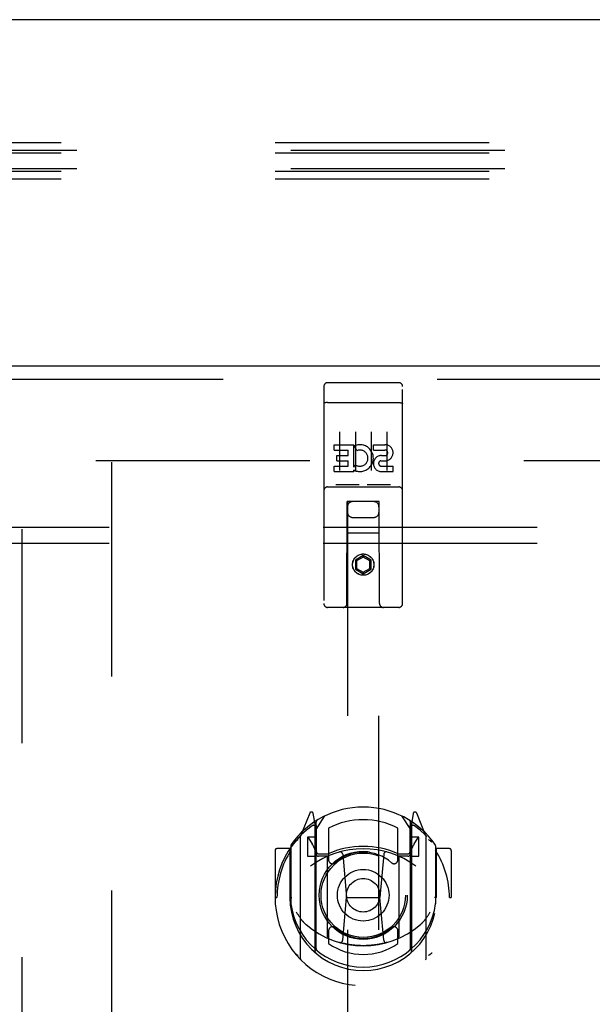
# Model space of a CAD drawing. Header units: inches. Extents: x 0 to 309, y 0 to 200.
# Tile 58 of 119: x 109.4 to 113.94, y 136.72 to 144.54. Entities that reach past the tile are written whole.
import ezdxf

# ---------------------------------------------------------------- set-up
doc = ezdxf.new("R2010")
doc.units = ezdxf.units.IN
doc.header["$LTSCALE"] = 17
doc.header["$MEASUREMENT"] = 0
doc.linetypes.add('HIDDEN', pattern=[0.2, 0.1, -0.1])
doc.layers.get('0').update_dxf_attribs({"linetype": 'CONTINUOUS'})
for name, color, linetype in [('DEFAULT_2', 8, 'HIDDEN'), ('RIGHTHAND_DOOR_ASSEMBLY', 7, 'CONTINUOUS'), ('SUBPANEL', 7, 'CONTINUOUS')]:
    doc.layers.add(name, color=color, linetype=linetype)

msp = doc.modelspace()

# ---------------------------------------------------------------- linework, layer by layer
at = {"color": 7, "linetype": 'Continuous'}
msp.add_line((147.0622, 144.5391), (69.6872, 144.5391), dxfattribs=at)
at = {"layer": 'DEFAULT_2', "color": 8, "linetype": 'HIDDEN'}
for p, q in [((147.2497, 143.4997), (69.4997, 143.4997)), ((147.1247, 143.5607), (69.6247, 143.5607)), ((147.1247, 143.4779), (69.6247, 143.4779)), ((147.2497, 143.3559), (69.4997, 143.3559)), ((147.1247, 143.3341), (69.6247, 143.3341)), ((147.1247, 143.2731), (69.6247, 143.2731)), ((109.9997, 141.0391), (144.9684, 141.0391)), ((110.1247, 141.0241), (110.1247, 68.0541))]:
    msp.add_line(p, q, dxfattribs=at)
at = {"layer": 'RIGHTHAND_DOOR_ASSEMBLY', "color": 3, "linetype": 'Continuous'}
msp.add_line((109.3122, 141.7891), (146.2497, 141.7891), dxfattribs=at)
at = {"layer": 'RIGHTHAND_DOOR_ASSEMBLY', "color": 8, "linetype": 'HIDDEN'}
for p, q in [((109.3122, 141.6851), (146.2497, 141.6851)), ((109.4162, 67.3931), (109.4162, 141.6851)), ((111.8122, 141.6266), (111.8122, 139.9016)), ((111.8422, 141.6566), (112.4072, 141.6566)), ((112.4372, 139.9016), (112.4372, 141.6266)), ((111.8288, 141.4978), (111.8281, 141.4977)), ((111.8296, 141.4979), (111.8288, 141.4978)), ((111.8303, 141.498), (111.8296, 141.4979)), ((111.8311, 141.4981), (111.8303, 141.498)), ((111.8319, 141.4981), (111.8311, 141.4981)), ((111.8327, 141.4982), (111.8319, 141.4981)), ((111.8335, 141.4983), (111.8327, 141.4982)), ((111.8343, 141.4983), (111.8335, 141.4983)), ((111.8351, 141.4984), (111.8343, 141.4983)), ((111.8359, 141.4984), (111.8351, 141.4984)), ((111.8368, 141.4985), (111.8359, 141.4984)), ((111.8376, 141.4985), (111.8368, 141.4985)), ((111.8384, 141.4985), (111.8376, 141.4985)), ((111.8393, 141.4986), (111.8384, 141.4985)), ((111.8401, 141.4986), (111.8393, 141.4986)), ((111.8409, 141.4986), (111.8401, 141.4986)), ((111.8418, 141.4986), (111.8409, 141.4986)), ((111.8418, 141.4986), (112.4072, 141.4986)), ((112.4072, 141.4986), (112.408, 141.4986)), ((112.408, 141.4986), (112.4089, 141.4986)), ((112.4089, 141.4986), (112.4097, 141.4986)), ((112.4097, 141.4986), (112.4106, 141.4985)), ((112.4106, 141.4985), (112.4114, 141.4985)), ((112.4114, 141.4985), (112.4122, 141.4985)), ((112.4122, 141.4985), (112.413, 141.4985)), ((112.413, 141.4985), (112.4139, 141.4984)), ((112.4139, 141.4984), (112.4147, 141.4984)), ((112.4147, 141.4984), (112.4155, 141.4983)), ((112.4155, 141.4983), (112.4163, 141.4982)), ((112.4163, 141.4982), (112.4171, 141.4982)), ((112.4171, 141.4982), (112.4179, 141.4981)), ((112.4179, 141.4981), (112.4187, 141.498)), ((112.4187, 141.498), (112.4194, 141.4979)), ((112.4194, 141.4979), (112.4202, 141.4979)), ((111.9372, 141.2655), (111.9372, 140.9595)), ((112.0622, 141.2655), (112.0622, 140.9595)), ((112.1872, 141.2655), (112.1872, 140.9595)), ((112.3122, 141.2655), (112.3122, 140.9595)), ((111.8928, 141.1214), (111.8928, 141.1638)), ((111.8928, 141.1638), (112.049, 141.1638)), ((112.049, 140.9862), (112.049, 141.1638)), ((112.0734, 141.1157), (112.0564, 141.1548)), ((112.2053, 141.1214), (112.2053, 141.1638)), ((112.2053, 141.1638), (112.2977, 141.1638)), ((111.8928, 141.1214), (112.0064, 141.1214)), ((111.9142, 141.0365), (111.9142, 141.0789)), ((111.9142, 141.0789), (112.0064, 141.0789)), ((112.0064, 141.0789), (112.0064, 141.1214)), ((112.2053, 141.1214), (112.2977, 141.1214)), ((112.2691, 141.0775), (112.2976, 141.0775)), ((111.8928, 140.9506), (111.8928, 140.993)), ((111.8928, 140.993), (112.0064, 140.993)), ((111.9142, 141.0365), (112.0064, 141.0365)), ((112.0064, 140.993), (112.0064, 141.0365)), ((112.049, 140.9862), (112.062, 141.0048)), ((112.2652, 141.0366), (112.3115, 141.0366)), ((112.2691, 140.993), (112.3615, 140.993)), ((112.3615, 140.9506), (112.3615, 140.993)), ((111.8928, 140.9506), (112.049, 140.9506)), ((112.049, 140.9506), (112.049, 140.9629)), ((112.0525, 140.9611), (112.049, 140.9629)), ((112.2691, 140.9506), (112.3615, 140.9506)), ((111.8422, 140.8286), (112.4072, 140.8286)), ((112.0858, 140.8446), (111.9138, 140.8446)), ((112.3358, 140.8446), (112.1638, 140.8446)), ((111.9947, 139.9016), (111.9982, 140.7116)), ((112.0197, 140.7116), (111.9982, 140.7116)), ((111.9997, 140.7116), (111.9997, 106.7099)), ((112.2297, 140.7116), (112.0197, 140.7116)), ((112.2512, 140.7116), (112.2297, 140.7116)), ((112.2497, 106.7099), (112.2497, 140.7116)), ((112.2547, 139.9016), (112.2512, 140.7116)), ((112.0397, 140.5866), (112.2097, 140.5866)), ((112.2523, 140.4616), (111.9971, 140.4616)), ((112.1247, 140.2835), (112.0622, 140.2474)), ((112.1247, 140.2835), (112.1247, 140.2719)), ((112.1872, 140.2474), (112.1247, 140.2835)), ((112.0622, 140.2474), (112.0622, 140.1752)), ((112.0622, 140.2474), (112.0722, 140.2416)), ((112.1247, 140.2719), (112.0722, 140.2416)), ((112.0722, 140.2416), (112.0722, 140.181)), ((112.1772, 140.2416), (112.1247, 140.2719)), ((112.1872, 140.2474), (112.1772, 140.2416)), ((112.1772, 140.181), (112.1772, 140.2416)), ((112.1872, 140.1752), (112.1872, 140.2474)), ((112.0622, 140.1752), (112.0722, 140.181)), ((112.0622, 140.1752), (112.1247, 140.1391)), ((112.0722, 140.181), (112.1247, 140.1507)), ((112.1247, 140.1507), (112.1772, 140.181)), ((112.1247, 140.1391), (112.1872, 140.1752)), ((112.1247, 140.1391), (112.1247, 140.1507)), ((112.1872, 140.1752), (112.1772, 140.181)), ((112.4072, 139.8716), (111.8422, 139.8716)), ((111.6993, 138.2374), (111.6291, 138.0619)), ((111.7422, 138.1539), (111.728, 138.2345)), ((111.7497, 138.1067), (111.8197, 138.2157)), ((112.4297, 138.2157), (112.4997, 138.1067)), ((112.5214, 138.2345), (112.5072, 138.1539)), ((112.6203, 138.0619), (112.5501, 138.2374)), ((111.7209, 138.1574), (111.7206, 138.1572)), ((111.7209, 138.1574), (111.7206, 138.1572)), ((111.7214, 138.1577), (111.7209, 138.1574)), ((111.7422, 137.1377), (111.7422, 138.1539)), ((111.7497, 137.1625), (111.7497, 138.1656)), ((111.7522, 138.1409), (111.7522, 137.9336)), ((111.8497, 138.1189), (111.8497, 137.8662)), ((112.3997, 137.8662), (112.3997, 138.1189)), ((112.4972, 137.9336), (112.4972, 138.1409)), ((112.4997, 137.1625), (112.4997, 138.1656)), ((112.5072, 138.1539), (112.5072, 137.1377)), ((112.5287, 138.1572), (112.5242, 138.1604)), ((111.6247, 138.0513), (111.6247, 137.0839)), ((111.6822, 138.0467), (111.6822, 137.8967)), ((111.7497, 138.0467), (111.6822, 138.0467)), ((111.6905, 138.039), (111.7199, 137.9931)), ((112.5672, 138.0467), (112.4997, 138.0467)), ((112.5295, 137.9931), (112.5589, 138.039)), ((112.5672, 137.8967), (112.5672, 138.0467)), ((112.6247, 137.0839), (112.6247, 138.0513)), ((111.4247, 137.9408), (111.4247, 137.5676)), ((111.5422, 137.9558), (111.4397, 137.9558)), ((111.5422, 137.9558), (111.5422, 137.5676)), ((111.5503, 137.9408), (111.5422, 137.9558)), ((111.5497, 137.9785), (111.5497, 137.5209)), ((112.7072, 137.9558), (112.6991, 137.9408)), ((112.6997, 137.9785), (112.6997, 137.5209)), ((112.7072, 137.5676), (112.7072, 137.9558)), ((112.8097, 137.9558), (112.7072, 137.9558)), ((112.8247, 137.9408), (112.8247, 137.5676)), ((111.6822, 137.8967), (111.7422, 137.8967)), ((111.8422, 137.8956), (111.7697, 137.8956)), ((111.7722, 137.9136), (111.838, 137.9136)), ((111.8422, 137.2545), (111.8422, 137.8857)), ((111.9616, 137.9118), (111.9922, 137.5676)), ((112.2878, 137.9118), (112.2572, 137.5676)), ((112.4797, 137.8956), (112.4072, 137.8956)), ((112.4072, 137.8857), (112.4072, 137.2545)), ((112.4114, 137.9136), (112.4772, 137.9136)), ((112.5072, 137.8967), (112.5672, 137.8967)), ((111.4247, 137.5676), (111.4397, 137.5676)), ((111.5422, 137.5676), (111.5572, 137.5676)), ((111.962, 137.2283), (111.9922, 137.5676)), ((111.9922, 137.5676), (112.2572, 137.5676)), ((112.2874, 137.2283), (112.2572, 137.5676)), ((112.7072, 137.5676), (112.6922, 137.5676)), ((112.8097, 137.5676), (112.8247, 137.5676)), ((111.5497, 137.5209), (111.5499, 137.5183)), ((112.6997, 137.5209), (112.6995, 137.5183)), ((111.8497, 137.305), (111.8497, 137.2022)), ((112.3997, 137.2022), (112.3997, 137.305))]:
    msp.add_line(p, q, dxfattribs=at)
for points in [[(111.8281, 141.4977), (111.8277, 141.4977), (111.8273, 141.4976), (111.827, 141.4976), (111.8266, 141.4975), (111.8262, 141.4975), (111.8259, 141.4974), (111.8255, 141.4973), (111.8252, 141.4973), (111.8248, 141.4972), (111.8245, 141.4972), (111.8242, 141.4971), (111.8238, 141.497), (111.8235, 141.497), (111.8232, 141.4969), (111.8228, 141.4968), (111.8225, 141.4968), (111.8222, 141.4967), (111.8219, 141.4966), (111.8216, 141.4966), (111.8213, 141.4965), (111.821, 141.4964), (111.8207, 141.4963), (111.8204, 141.4963), (111.8201, 141.4962), (111.8198, 141.4961), (111.8195, 141.496), (111.8193, 141.496), (111.819, 141.4959), (111.8187, 141.4958), (111.8185, 141.4957), (111.8182, 141.4956), (111.818, 141.4955), (111.8177, 141.4955), (111.8175, 141.4954), (111.8173, 141.4953), (111.817, 141.4952), (111.8168, 141.4951), (111.8166, 141.495), (111.8164, 141.4949), (111.8161, 141.4948), (111.8159, 141.4948), (111.8157, 141.4947), (111.8155, 141.4946), (111.8154, 141.4945), (111.8152, 141.4944), (111.815, 141.4943), (111.8148, 141.4942), (111.8146, 141.4941), (111.8145, 141.494), (111.8143, 141.4939), (111.8142, 141.4938), (111.814, 141.4937), (111.8139, 141.4936), (111.8137, 141.4935), (111.8136, 141.4934), (111.8135, 141.4933), (111.8134, 141.4932), (111.8133, 141.4931), (111.8131, 141.493), (111.813, 141.4929), (111.8129, 141.4928), (111.8129, 141.4927), (111.8128, 141.4926), (111.8127, 141.4925), (111.8126, 141.4924), (111.8126, 141.4923), (111.8125, 141.4922), (111.8124, 141.4921), (111.8124, 141.492), (111.8123, 141.4919), (111.8123, 141.4918), (111.8123, 141.4917), (111.8122, 141.4916), (111.8122, 141.4915), (111.8122, 141.4914), (111.8122, 141.4913), (111.8122, 141.4912)], [(112.4202, 141.4979), (112.421, 141.4978), (112.4213, 141.4977), (112.4217, 141.4977), (112.4221, 141.4976), (112.4224, 141.4976), (112.4228, 141.4975), (112.4232, 141.4975), (112.4235, 141.4974), (112.4239, 141.4973), (112.4242, 141.4973), (112.4246, 141.4972), (112.4249, 141.4972), (112.4252, 141.4971), (112.4256, 141.497), (112.4259, 141.497), (112.4262, 141.4969), (112.4265, 141.4968), (112.4269, 141.4968), (112.4272, 141.4967), (112.4275, 141.4966), (112.4278, 141.4966), (112.4281, 141.4965), (112.4284, 141.4964), (112.4287, 141.4963), (112.429, 141.4963), (112.4293, 141.4962), (112.4296, 141.4961), (112.4298, 141.496), (112.4301, 141.496), (112.4304, 141.4959), (112.4306, 141.4958), (112.4309, 141.4957), (112.4312, 141.4956), (112.4314, 141.4955), (112.4317, 141.4955), (112.4319, 141.4954), (112.4321, 141.4953), (112.4324, 141.4952), (112.4326, 141.4951), (112.4328, 141.495), (112.433, 141.4949), (112.4332, 141.4948), (112.4334, 141.4948), (112.4337, 141.4947), (112.4338, 141.4946), (112.434, 141.4945), (112.4342, 141.4944), (112.4344, 141.4943), (112.4346, 141.4942), (112.4347, 141.4941), (112.4349, 141.494), (112.4351, 141.4939), (112.4352, 141.4938), (112.4354, 141.4937), (112.4355, 141.4936), (112.4356, 141.4935), (112.4358, 141.4934), (112.4359, 141.4933), (112.436, 141.4932), (112.4361, 141.4931), (112.4362, 141.493), (112.4363, 141.4929), (112.4364, 141.4928), (112.4365, 141.4927), (112.4366, 141.4926), (112.4367, 141.4925), (112.4368, 141.4924), (112.4368, 141.4923), (112.4369, 141.4922), (112.437, 141.4921), (112.437, 141.492), (112.437, 141.4919), (112.4371, 141.4918), (112.4371, 141.4917), (112.4371, 141.4916), (112.4372, 141.4915), (112.4372, 141.4914), (112.4372, 141.4913), (112.4372, 141.4912)], [(111.9138, 140.8446), (111.9136, 140.8446), (111.9134, 140.8446), (111.9132, 140.8446), (111.9129, 140.8446), (111.9127, 140.8446), (111.9126, 140.8446), (111.9124, 140.8446), (111.9122, 140.8446), (111.912, 140.8447), (111.9118, 140.8447), (111.9116, 140.8447), (111.9114, 140.8447), (111.9113, 140.8447), (111.9111, 140.8447), (111.9109, 140.8448), (111.9108, 140.8448), (111.9106, 140.8448), (111.9105, 140.8448), (111.9103, 140.8448), (111.9102, 140.8449), (111.91, 140.8449), (111.9099, 140.8449), (111.9097, 140.8449), (111.9096, 140.845), (111.9095, 140.845), (111.9093, 140.845), (111.9092, 140.8451), (111.9091, 140.8451), (111.9089, 140.8451), (111.9088, 140.8452), (111.9087, 140.8452), (111.9086, 140.8452), (111.9085, 140.8453), (111.9084, 140.8453), (111.9083, 140.8453), (111.9081, 140.8454), (111.908, 140.8454), (111.9079, 140.8455), (111.9078, 140.8455), (111.9077, 140.8455), (111.9076, 140.8456), (111.9075, 140.8456), (111.9075, 140.8457), (111.9074, 140.8457), (111.9073, 140.8458), (111.9072, 140.8458)], [(112.0922, 140.8458), (112.0921, 140.8458), (112.092, 140.8457), (112.0919, 140.8457), (112.0918, 140.8456), (112.0917, 140.8456), (112.0916, 140.8455), (112.0915, 140.8455), (112.0914, 140.8455), (112.0913, 140.8454), (112.0912, 140.8454), (112.0911, 140.8453), (112.091, 140.8453), (112.0909, 140.8453), (112.0908, 140.8452), (112.0907, 140.8452), (112.0906, 140.8452), (112.0904, 140.8451), (112.0903, 140.8451), (112.0902, 140.8451), (112.0901, 140.845), (112.0899, 140.845), (112.0898, 140.845), (112.0897, 140.8449), (112.0895, 140.8449), (112.0894, 140.8449), (112.0892, 140.8449), (112.0891, 140.8448), (112.0889, 140.8448), (112.0888, 140.8448), (112.0886, 140.8448), (112.0884, 140.8448), (112.0883, 140.8447), (112.0881, 140.8447), (112.0879, 140.8447), (112.0878, 140.8447), (112.0876, 140.8447), (112.0874, 140.8447), (112.0872, 140.8446), (112.087, 140.8446), (112.0868, 140.8446), (112.0866, 140.8446), (112.0864, 140.8446), (112.0862, 140.8446), (112.086, 140.8446), (112.0858, 140.8446)], [(112.1638, 140.8446), (112.1636, 140.8446), (112.1634, 140.8446), (112.1632, 140.8446), (112.1629, 140.8446), (112.1627, 140.8446), (112.1626, 140.8446), (112.1624, 140.8446), (112.1622, 140.8446), (112.162, 140.8447), (112.1618, 140.8447), (112.1616, 140.8447), (112.1615, 140.8447), (112.1613, 140.8447), (112.1611, 140.8447), (112.1609, 140.8448), (112.1608, 140.8448), (112.1606, 140.8448), (112.1605, 140.8448), (112.1603, 140.8448), (112.1602, 140.8449), (112.16, 140.8449), (112.1599, 140.8449), (112.1597, 140.8449), (112.1596, 140.845), (112.1595, 140.845), (112.1593, 140.845), (112.1592, 140.8451), (112.1591, 140.8451), (112.159, 140.8451), (112.1588, 140.8452), (112.1587, 140.8452), (112.1586, 140.8452), (112.1585, 140.8453), (112.1584, 140.8453), (112.1583, 140.8453), (112.1582, 140.8454), (112.158, 140.8454), (112.1579, 140.8455), (112.1578, 140.8455), (112.1577, 140.8455), (112.1576, 140.8456), (112.1576, 140.8456), (112.1575, 140.8457), (112.1574, 140.8457), (112.1573, 140.8458), (112.1572, 140.8458)], [(112.3422, 140.8458), (112.3421, 140.8458), (112.342, 140.8457), (112.3419, 140.8457), (112.3418, 140.8456), (112.3417, 140.8456), (112.3417, 140.8455), (112.3416, 140.8455), (112.3415, 140.8455), (112.3413, 140.8454), (112.3412, 140.8454), (112.3411, 140.8453), (112.341, 140.8453), (112.3409, 140.8453), (112.3408, 140.8452), (112.3407, 140.8452), (112.3406, 140.8452), (112.3404, 140.8451), (112.3403, 140.8451), (112.3402, 140.8451), (112.3401, 140.845), (112.3399, 140.845), (112.3398, 140.845), (112.3397, 140.8449), (112.3395, 140.8449), (112.3394, 140.8449), (112.3392, 140.8449), (112.3391, 140.8448), (112.3389, 140.8448), (112.3388, 140.8448), (112.3386, 140.8448), (112.3384, 140.8448), (112.3383, 140.8447), (112.3381, 140.8447), (112.3379, 140.8447), (112.3378, 140.8447), (112.3376, 140.8447), (112.3374, 140.8447), (112.3372, 140.8446), (112.337, 140.8446), (112.3368, 140.8446), (112.3366, 140.8446), (112.3364, 140.8446), (112.3362, 140.8446), (112.336, 140.8446), (112.3358, 140.8446)], [(111.5793, 138.0064), (111.58, 138.0072), (111.5807, 138.0081), (111.5814, 138.0089), (111.5821, 138.0097), (111.5828, 138.0105), (111.5836, 138.0113), (111.5843, 138.0121), (111.585, 138.0128), (111.5858, 138.0136), (111.5866, 138.0143), (111.5873, 138.0151), (111.5881, 138.0158), (111.5889, 138.0165), (111.5897, 138.0172), (111.5905, 138.0179), (111.5913, 138.0185), (111.5921, 138.0192), (111.593, 138.0198), (111.5938, 138.0205), (111.5946, 138.0211), (111.5955, 138.0217), (111.5963, 138.0223), (111.5972, 138.0229), (111.5981, 138.0234), (111.5989, 138.024), (111.5998, 138.0245), (111.6007, 138.025), (111.6016, 138.0255), (111.6025, 138.026), (111.6034, 138.0265), (111.6043, 138.027), (111.6052, 138.0274), (111.6062, 138.0278), (111.6071, 138.0283)], [(112.6423, 138.0283), (112.6432, 138.0278), (112.6441, 138.0274), (112.6451, 138.027), (112.646, 138.0265), (112.6469, 138.026), (112.6478, 138.0255), (112.6487, 138.025), (112.6496, 138.0245), (112.6505, 138.024), (112.6513, 138.0234), (112.6522, 138.0229), (112.6531, 138.0223), (112.6539, 138.0217), (112.6548, 138.0211), (112.6556, 138.0205), (112.6564, 138.0198), (112.6573, 138.0192), (112.6581, 138.0185), (112.6589, 138.0179), (112.6597, 138.0172), (112.6605, 138.0165), (112.6613, 138.0158), (112.6621, 138.0151), (112.6628, 138.0143), (112.6636, 138.0136), (112.6643, 138.0128), (112.6651, 138.0121), (112.6658, 138.0113), (112.6666, 138.0105), (112.6673, 138.0097), (112.668, 138.0089), (112.6687, 138.0081), (112.6694, 138.0072), (112.6701, 138.0064)], [(111.5922, 137.4542), (111.5953, 137.4489), (111.5983, 137.4439), (111.6013, 137.4391), (111.6042, 137.4344), (111.607, 137.43), (111.6097, 137.4258), (111.6124, 137.4217), (111.615, 137.4178), (111.6175, 137.4141), (111.62, 137.4105), (111.6225, 137.407), (111.6249, 137.4037), (111.6272, 137.4005), (111.6295, 137.3974), (111.6318, 137.3944), (111.634, 137.3916), (111.6362, 137.3888), (111.6383, 137.3862), (111.6404, 137.3836), (111.6424, 137.3812), (111.6444, 137.3788), (111.6464, 137.3765), (111.6483, 137.3743), (111.6502, 137.3722), (111.6521, 137.3702), (111.6539, 137.3683), (111.6557, 137.3664), (111.6575, 137.3646), (111.6592, 137.3629), (111.6609, 137.3612), (111.6625, 137.3596), (111.6642, 137.3581), (111.6658, 137.3566), (111.6673, 137.3552), (111.6688, 137.3539), (111.6703, 137.3526)], [(112.579, 137.3526), (112.5805, 137.3539), (112.582, 137.3552), (112.5836, 137.3566), (112.5852, 137.3581), (112.5868, 137.3596), (112.5885, 137.3612), (112.5902, 137.3629), (112.5919, 137.3646), (112.5937, 137.3664), (112.5955, 137.3683), (112.5973, 137.3702), (112.5991, 137.3722), (112.601, 137.3743), (112.603, 137.3765), (112.605, 137.3788), (112.607, 137.3812), (112.609, 137.3836), (112.6111, 137.3862), (112.6132, 137.3888), (112.6154, 137.3915), (112.6176, 137.3944), (112.6198, 137.3974), (112.6221, 137.4004), (112.6245, 137.4036), (112.6269, 137.407), (112.6293, 137.4104), (112.6318, 137.414), (112.6344, 137.4178), (112.637, 137.4217), (112.6397, 137.4258), (112.6424, 137.43), (112.6452, 137.4344), (112.6481, 137.439), (112.651, 137.4439), (112.6541, 137.4489), (112.6572, 137.4542)], [(112.3126, 137.2108), (112.3072, 137.2093), (112.3018, 137.2079), (112.2964, 137.2065), (112.291, 137.2051), (112.2855, 137.2038), (112.2801, 137.2026), (112.2746, 137.2013), (112.2692, 137.2002), (112.2637, 137.199), (112.2582, 137.1979), (112.2527, 137.1969), (112.2472, 137.1959), (112.2417, 137.1949), (112.2362, 137.194), (112.2306, 137.1932), (112.2251, 137.1923), (112.2195, 137.1916), (112.214, 137.1908), (112.2084, 137.1901), (112.2029, 137.1895), (112.1973, 137.1889), (112.1918, 137.1883), (112.1862, 137.1878), (112.1806, 137.1873), (112.175, 137.1869), (112.1694, 137.1865), (112.1639, 137.1862), (112.1583, 137.1859), (112.1527, 137.1857), (112.1471, 137.1855), (112.1415, 137.1853), (112.1359, 137.1852), (112.1303, 137.1851), (112.1247, 137.1851), (112.1191, 137.1851), (112.1135, 137.1852), (112.1079, 137.1853), (112.1023, 137.1855), (112.0967, 137.1857), (112.0911, 137.1859), (112.0855, 137.1862), (112.08, 137.1865), (112.0744, 137.1869), (112.0688, 137.1873), (112.0632, 137.1878), (112.0576, 137.1883), (112.0521, 137.1889), (112.0465, 137.1895), (112.0409, 137.1901), (112.0354, 137.1908), (112.0298, 137.1916), (112.0243, 137.1923), (112.0188, 137.1932), (112.0132, 137.194), (112.0077, 137.1949), (112.0022, 137.1959), (111.9967, 137.1969), (111.9912, 137.1979), (111.9857, 137.199), (111.9802, 137.2002), (111.9748, 137.2013), (111.9693, 137.2026), (111.9638, 137.2038), (111.9584, 137.2051), (111.953, 137.2065), (111.9475, 137.2079), (111.9421, 137.2093), (111.9367, 137.2108)], [(111.6071, 137.1069), (111.6062, 137.1074), (111.6052, 137.1078), (111.6043, 137.1082), (111.6034, 137.1087), (111.6025, 137.1092), (111.6016, 137.1097), (111.6007, 137.1102), (111.5998, 137.1107), (111.5989, 137.1112), (111.5981, 137.1118), (111.5972, 137.1123), (111.5963, 137.1129), (111.5955, 137.1135), (111.5946, 137.1141), (111.5938, 137.1147), (111.593, 137.1154), (111.5921, 137.116), (111.5913, 137.1167), (111.5905, 137.1173), (111.5897, 137.118), (111.5889, 137.1187), (111.5881, 137.1194), (111.5873, 137.1201), (111.5866, 137.1209), (111.5858, 137.1216), (111.585, 137.1224), (111.5843, 137.1231), (111.5836, 137.1239), (111.5828, 137.1247), (111.5821, 137.1255), (111.5814, 137.1263), (111.5807, 137.1271), (111.58, 137.1279), (111.5793, 137.1288)], [(112.6701, 137.1288), (112.6694, 137.1279), (112.6687, 137.1271), (112.668, 137.1263), (112.6673, 137.1255), (112.6666, 137.1247), (112.6658, 137.1239), (112.6651, 137.1231), (112.6643, 137.1224), (112.6636, 137.1216), (112.6628, 137.1209), (112.6621, 137.1201), (112.6613, 137.1194), (112.6605, 137.1187), (112.6597, 137.118), (112.6589, 137.1173), (112.6581, 137.1166), (112.6573, 137.116), (112.6564, 137.1154), (112.6556, 137.1147), (112.6548, 137.1141), (112.6539, 137.1135), (112.6531, 137.1129), (112.6522, 137.1123), (112.6513, 137.1118), (112.6505, 137.1112), (112.6496, 137.1107), (112.6487, 137.1102), (112.6478, 137.1097), (112.6469, 137.1092), (112.646, 137.1087), (112.6451, 137.1082), (112.6441, 137.1078), (112.6432, 137.1074), (112.6423, 137.1069)]]:
    msp.add_lwpolyline(points, dxfattribs=at)
for centre, radius in [((112.1247, 140.2116), 0.085), ((112.1247, 140.2116), 0.0845), ((112.1247, 137.5856), 0.35), ((112.1247, 137.5856), 0.335), ((112.1247, 137.5856), 0.205), ((112.1247, 137.5856), 0.133)]:
    msp.add_circle(centre, radius, dxfattribs=at)
for centre, radius, start, end in [((111.8422, 141.6266), 0.03, 90, 180), ((112.4072, 141.6266), 0.03, 0, 90), ((112.0987, 141.0571), 0.1065, 244.26362, 113.40274), ((112.2978, 141.0994), 0.0644, 282.29948, 90.07752), ((112.0987, 141.0571), 0.0639, 234.88948, 113.40261), ((112.2691, 141.0141), 0.0635, 90, 270), ((112.2977, 141.0994), 0.0219, 269.90115, 90), ((112.2691, 141.015), 0.0219, 100.307, 270), ((111.8422, 140.7986), 0.03, 90, 180), ((112.4072, 140.7986), 0.03, 0, 90), ((112.0397, 140.6716), 0.04, 90, 180), ((112.2097, 140.6716), 0.04, 0, 90), ((112.0397, 140.6266), 0.04, 180, 270), ((112.2097, 140.6266), 0.04, 270, 360), ((111.8422, 139.9016), 0.03, 180, 270), ((111.9647, 139.9016), 0.03, 270, 360), ((112.2847, 139.9016), 0.03, 180, 270), ((112.4072, 139.9016), 0.03, 270, 360), ((112.1247, 137.5856), 0.7, 35.29614, 144.70386), ((111.7132, 138.2319), 0.015, 10, 158.19585), ((111.7697, 138.1656), 0.02, 121.4688, 179.99919), ((112.1247, 137.5856), 0.6, 62.72039, 117.27961), ((112.4797, 138.1656), 0.02, 0, 58.52955), ((112.5362, 138.2319), 0.015, 21.80415, 170), ((112.1247, 137.5676), 0.7, 125.51263, 54.48737), ((111.7297, 138.1211), 0.02, 0, 125.51263), ((111.7322, 138.1409), 0.02, 0, 125.25426), ((112.5172, 138.1409), 0.02, 54.74574, 180), ((112.5197, 138.1211), 0.02, 54.48737, 180), ((111.6397, 138.0513), 0.015, 135.07479, 180), ((111.6947, 138.0417), 0.005, 90, 212.67924), ((112.5547, 138.0417), 0.005, 327.32076, 90), ((112.6097, 138.0513), 0.015, 0, 44.92521), ((111.4397, 137.9408), 0.015, 90, 180), ((112.1247, 137.5676), 0.685, 146.98851, 180), ((111.5697, 137.9785), 0.02, 144.70386, 180), ((112.1247, 137.2551), 0.7, 53.23192, 126.76808), ((111.5617, 137.8916), 0.188, 0, 32.67924), ((112.1247, 137.2731), 0.7, 66.53604, 113.46396), ((112.6877, 137.8916), 0.188, 147.32076, 180), ((112.6797, 137.9785), 0.02, 0, 35.29614), ((112.1247, 137.5676), 0.685, 0, 33.01149), ((112.8097, 137.9408), 0.015, 0, 90), ((111.7697, 137.9156), 0.02, 180, 270), ((111.7722, 137.9336), 0.02, 180, 270), ((111.838, 137.9336), 0.02, 270, 293.46396), ((111.8572, 137.8857), 0.015, 112.9863, 180), ((111.8797, 137.8662), 0.03, 180, 311.12608), ((112.1247, 137.5856), 0.3425, 48.87392, 131.12608), ((111.9417, 137.91), 0.02, 5.07961, 105.6131), ((112.3077, 137.91), 0.02, 74.3869, 174.92039), ((112.3697, 137.8662), 0.03, 228.87392, 360), ((112.3922, 137.8857), 0.015, 0, 67.0137), ((112.4114, 137.9336), 0.02, 246.53604, 270), ((112.4772, 137.9336), 0.02, 270, 360), ((112.4797, 137.9156), 0.02, 270, 360), ((112.1247, 137.5701), 0.5825, 180.24643, 359.75357), ((111.5697, 137.5209), 0.02, 180, 187.66218), ((112.1247, 137.5956), 0.58, 187.66218, 352.33782), ((112.6797, 137.5209), 0.02, 352.33782, 360), ((112.1247, 137.8851), 0.7, 229.52902, 310.47098), ((111.8797, 137.305), 0.03, 48.87392, 180), ((112.1247, 137.5856), 0.3425, 228.87392, 311.12608), ((112.3697, 137.305), 0.03, 0, 131.12608), ((111.8572, 137.2545), 0.015, 180, 247.0137), ((112.3922, 137.2545), 0.015, 292.9863, 360), ((111.7697, 137.1625), 0.02, 180, 230.65944), ((112.1247, 137.5956), 0.48, 235.04613, 304.95387), ((111.9421, 137.2301), 0.02, 254.42484, 354.92039), ((112.3073, 137.2301), 0.02, 185.07961, 285.57516), ((112.4797, 137.1625), 0.02, 309.33785, 359.99835), ((111.6397, 137.0839), 0.015, 180, 224.92521), ((111.7572, 137.1377), 0.015, 180, 229.64129), ((112.4922, 137.1377), 0.015, 310.35871, 360), ((112.6097, 137.0839), 0.015, 315.07479, 360)]:
    msp.add_arc(centre, radius, start, end, dxfattribs=at)
at = {"layer": 'SUBPANEL', "color": 8, "linetype": 'HIDDEN'}
for p, q in [((74.4059, 140.5078), (142.3434, 140.5078)), ((74.4059, 140.3828), (142.3434, 140.3828))]:
    msp.add_line(p, q, dxfattribs=at)

doc.saveas('drawing.dxf')
